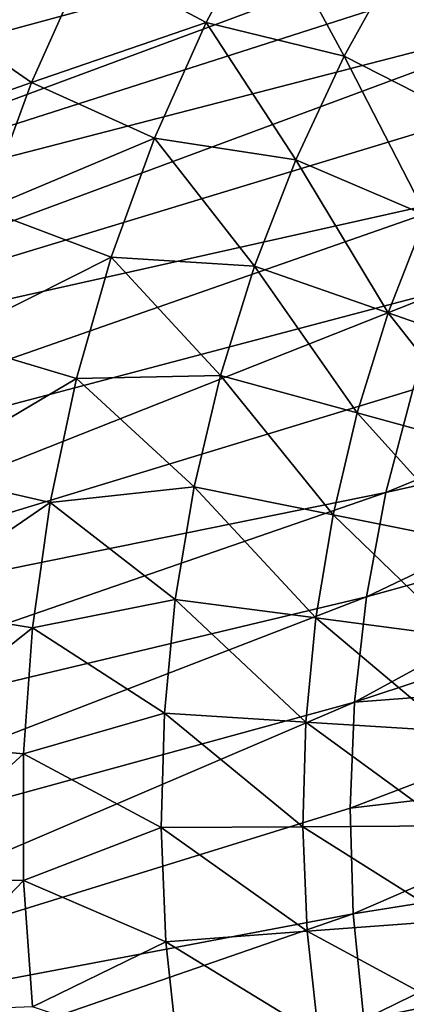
# Model space of a CAD drawing. Header units: millimetres. Extents: x -50 to 50, y -50 to 50.
# Tile 10 of 77: x -37.9 to -29.8, y -3.9 to 16.7. Entities that reach past the tile are written whole.
import ezdxf

# ---------------------------------------------------------------- set-up
doc = ezdxf.new("R2010")
doc.units = ezdxf.units.MM
doc.header["$LTSCALE"] = 65.185185
for name, color, linetype in [('36', 7, 'CONTINUOUS'), ('39', 7, 'CONTINUOUS'), ('45', 7, 'CONTINUOUS'), ('46', 7, 'CONTINUOUS')]:
    doc.layers.add(name, color=color, linetype=linetype)

msp = doc.modelspace()

# ---------------------------------------------------------------- linework, layer by layer
at = {"layer": '36', "color": 7, "linetype": 'CONTINUOUS'}
for points in [[(-29.967, 17.976, -8.941), (-28.67, 19.979, -8.941), (-27.429, 16.454, -10.409), (-29.967, 17.976, -8.941)], [(-34.005, 16.59, -7.344), (-36.491, 17.923, -5.622), (-32.766, 18.921, -7.344), (-34.005, 16.59, -7.344)], [(-34.005, 16.59, -7.344), (-32.766, 18.921, -7.344), (-31.123, 15.889, -8.941), (-34.005, 16.59, -7.344)], [(-31.123, 15.889, -8.941), (-32.766, 18.921, -7.344), (-29.967, 17.976, -8.941), (-31.123, 15.889, -8.941)], [(-37.649, 15.343, -5.622), (-39.955, 16.935, -3.778), (-36.491, 17.923, -5.622), (-37.649, 15.343, -5.622)], [(-37.649, 15.343, -5.622), (-36.491, 17.923, -5.622), (-34.005, 16.59, -7.344), (-37.649, 15.343, -5.622)], [(-31.123, 15.889, -8.941), (-29.967, 17.976, -8.941), (-28.488, 14.544, -10.409), (-31.123, 15.889, -8.941)], [(-28.488, 14.544, -10.409), (-29.967, 17.976, -8.941), (-27.429, 16.454, -10.409), (-28.488, 14.544, -10.409)], [(-41.02, 14.16, -3.778), (-39.955, 16.935, -3.778), (-37.649, 15.343, -5.622), (-41.02, 14.16, -3.778)], [(-35.08, 14.178, -7.344), (-37.649, 15.343, -5.622), (-34.005, 16.59, -7.344), (-35.08, 14.178, -7.344)], [(-35.08, 14.178, -7.344), (-34.005, 16.59, -7.344), (-32.135, 13.728, -8.941), (-35.08, 14.178, -7.344)], [(-32.135, 13.728, -8.941), (-34.005, 16.59, -7.344), (-31.123, 15.889, -8.941), (-32.135, 13.728, -8.941)], [(-32.135, 13.728, -8.941), (-31.123, 15.889, -8.941), (-29.414, 12.566, -10.409), (-32.135, 13.728, -8.941)], [(-29.414, 12.566, -10.409), (-31.123, 15.889, -8.941), (-28.488, 14.544, -10.409), (-29.414, 12.566, -10.409)], [(-38.624, 12.688, -5.622), (-41.02, 14.16, -3.778), (-37.649, 15.343, -5.622), (-38.624, 12.688, -5.622)], [(-38.624, 12.688, -5.622), (-37.649, 15.343, -5.622), (-35.08, 14.178, -7.344), (-38.624, 12.688, -5.622)], [(-35.983, 11.697, -7.344), (-38.624, 12.688, -5.622), (-35.08, 14.178, -7.344), (-35.983, 11.697, -7.344)], [(-35.983, 11.697, -7.344), (-35.08, 14.178, -7.344), (-32.997, 11.504, -8.941), (-35.983, 11.697, -7.344)], [(-32.997, 11.504, -8.941), (-35.08, 14.178, -7.344), (-32.135, 13.728, -8.941), (-32.997, 11.504, -8.941)], [(-32.997, 11.504, -8.941), (-32.135, 13.728, -8.941), (-30.203, 10.53, -10.409), (-32.997, 11.504, -8.941)], [(-30.203, 10.53, -10.409), (-32.135, 13.728, -8.941), (-29.414, 12.566, -10.409), (-30.203, 10.53, -10.409)], [(-39.413, 9.972, -5.622), (-38.624, 12.688, -5.622), (-35.983, 11.697, -7.344), (-39.413, 9.972, -5.622)], [(-30.203, 10.53, -10.409), (-29.414, 12.566, -10.409), (-27.351, 9.535, -11.747), (-30.203, 10.53, -10.409)], [(-36.711, 9.159, -7.344), (-39.413, 9.972, -5.622), (-35.983, 11.697, -7.344), (-36.711, 9.159, -7.344)], [(-36.711, 9.159, -7.344), (-35.983, 11.697, -7.344), (-33.705, 9.225, -8.941), (-36.711, 9.159, -7.344)], [(-33.705, 9.225, -8.941), (-35.983, 11.697, -7.344), (-32.997, 11.504, -8.941), (-33.705, 9.225, -8.941)], [(-33.705, 9.225, -8.941), (-32.997, 11.504, -8.941), (-30.851, 8.444, -10.409), (-33.705, 9.225, -8.941)], [(-30.851, 8.444, -10.409), (-32.997, 11.504, -8.941), (-30.203, 10.53, -10.409), (-30.851, 8.444, -10.409)], [(-30.851, 8.444, -10.409), (-30.203, 10.53, -10.409), (-27.937, 7.647, -11.747), (-30.851, 8.444, -10.409)], [(-27.937, 7.647, -11.747), (-30.203, 10.53, -10.409), (-27.351, 9.535, -11.747), (-27.937, 7.647, -11.747)], [(-40.011, 7.208, -5.622), (-39.413, 9.972, -5.622), (-36.711, 9.159, -7.344), (-40.011, 7.208, -5.622)], [(-37.26, 6.576, -7.344), (-40.011, 7.208, -5.622), (-36.711, 9.159, -7.344), (-37.26, 6.576, -7.344)], [(-37.26, 6.576, -7.344), (-36.711, 9.159, -7.344), (-34.256, 6.904, -8.941), (-37.26, 6.576, -7.344)], [(-34.256, 6.904, -8.941), (-36.711, 9.159, -7.344), (-33.705, 9.225, -8.941), (-34.256, 6.904, -8.941)], [(-34.256, 6.904, -8.941), (-33.705, 9.225, -8.941), (-31.355, 6.319, -10.409), (-34.256, 6.904, -8.941)], [(-31.355, 6.319, -10.409), (-33.705, 9.225, -8.941), (-30.851, 8.444, -10.409), (-31.355, 6.319, -10.409)], [(-31.355, 6.319, -10.409), (-30.851, 8.444, -10.409), (-28.394, 5.723, -11.747), (-31.355, 6.319, -10.409)], [(-28.394, 5.723, -11.747), (-30.851, 8.444, -10.409), (-27.937, 7.647, -11.747), (-28.394, 5.723, -11.747)], [(-40.415, 4.409, -5.622), (-40.011, 7.208, -5.622), (-37.26, 6.576, -7.344), (-40.415, 4.409, -5.622)], [(-34.647, 4.55, -8.941), (-37.26, 6.576, -7.344), (-34.256, 6.904, -8.941), (-34.647, 4.55, -8.941)], [(-34.647, 4.55, -8.941), (-34.256, 6.904, -8.941), (-31.713, 4.165, -10.409), (-34.647, 4.55, -8.941)], [(-31.713, 4.165, -10.409), (-34.256, 6.904, -8.941), (-31.355, 6.319, -10.409), (-31.713, 4.165, -10.409)], [(-37.628, 3.961, -7.344), (-40.415, 4.409, -5.622), (-37.26, 6.576, -7.344), (-37.628, 3.961, -7.344)], [(-37.628, 3.961, -7.344), (-37.26, 6.576, -7.344), (-34.647, 4.55, -8.941), (-37.628, 3.961, -7.344)], [(-31.713, 4.165, -10.409), (-31.355, 6.319, -10.409), (-28.718, 3.772, -11.747), (-31.713, 4.165, -10.409)], [(-28.718, 3.772, -11.747), (-31.355, 6.319, -10.409), (-28.394, 5.723, -11.747), (-28.718, 3.772, -11.747)], [(-34.876, 2.175, -8.941), (-37.628, 3.961, -7.344), (-34.647, 4.55, -8.941), (-34.876, 2.175, -8.941)], [(-34.876, 2.175, -8.941), (-34.647, 4.55, -8.941), (-31.923, 1.991, -10.409), (-34.876, 2.175, -8.941)], [(-31.923, 1.991, -10.409), (-34.647, 4.55, -8.941), (-31.713, 4.165, -10.409), (-31.923, 1.991, -10.409)], [(-40.623, 1.588, -5.622), (-40.415, 4.409, -5.622), (-37.628, 3.961, -7.344), (-40.623, 1.588, -5.622)], [(-31.923, 1.991, -10.409), (-31.713, 4.165, -10.409), (-28.908, 1.804, -11.747), (-31.923, 1.991, -10.409)], [(-28.908, 1.804, -11.747), (-31.713, 4.165, -10.409), (-28.718, 3.772, -11.747), (-28.908, 1.804, -11.747)], [(-37.812, 1.327, -7.344), (-40.623, 1.588, -5.622), (-37.628, 3.961, -7.344), (-37.812, 1.327, -7.344)], [(-37.812, 1.327, -7.344), (-37.628, 3.961, -7.344), (-34.876, 2.175, -8.941), (-37.812, 1.327, -7.344)], [(-34.943, -0.21, -8.941), (-37.812, 1.327, -7.344), (-34.876, 2.175, -8.941), (-34.943, -0.21, -8.941)], [(-34.943, -0.21, -8.941), (-34.876, 2.175, -8.941), (-31.984, -0.192, -10.409), (-34.943, -0.21, -8.941)], [(-31.984, -0.192, -10.409), (-34.876, 2.175, -8.941), (-31.923, 1.991, -10.409), (-31.984, -0.192, -10.409)], [(-31.984, -0.192, -10.409), (-31.923, 1.991, -10.409), (-28.964, -0.173, -11.747), (-31.984, -0.192, -10.409)], [(-28.964, -0.173, -11.747), (-31.923, 1.991, -10.409), (-28.908, 1.804, -11.747), (-28.964, -0.173, -11.747)], [(-40.635, -1.24, -5.622), (-40.623, 1.588, -5.622), (-37.812, 1.327, -7.344), (-40.635, -1.24, -5.622)], [(-37.813, -1.313, -7.344), (-40.635, -1.24, -5.622), (-37.812, 1.327, -7.344), (-37.813, -1.313, -7.344)], [(-37.813, -1.313, -7.344), (-37.812, 1.327, -7.344), (-34.943, -0.21, -8.941), (-37.813, -1.313, -7.344)], [(-31.897, -2.374, -10.409), (-34.943, -0.21, -8.941), (-31.984, -0.192, -10.409), (-31.897, -2.374, -10.409)], [(-28.884, -2.149, -11.747), (-31.984, -0.192, -10.409), (-28.964, -0.173, -11.747), (-28.884, -2.149, -11.747)], [(-31.897, -2.374, -10.409), (-31.984, -0.192, -10.409), (-28.884, -2.149, -11.747), (-31.897, -2.374, -10.409)], [(-34.847, -2.594, -8.941), (-37.813, -1.313, -7.344), (-34.943, -0.21, -8.941), (-34.847, -2.594, -8.941)], [(-34.847, -2.594, -8.941), (-34.943, -0.21, -8.941), (-31.897, -2.374, -10.409), (-34.847, -2.594, -8.941)], [(-40.451, -4.062, -5.622), (-40.635, -1.24, -5.622), (-37.813, -1.313, -7.344), (-40.451, -4.062, -5.622)], [(-37.629, -3.947, -7.344), (-40.451, -4.062, -5.622), (-37.813, -1.313, -7.344), (-37.629, -3.947, -7.344)], [(-37.629, -3.947, -7.344), (-37.813, -1.313, -7.344), (-34.847, -2.594, -8.941), (-37.629, -3.947, -7.344)], [(-28.67, -4.115, -11.747), (-31.897, -2.374, -10.409), (-28.884, -2.149, -11.747), (-28.67, -4.115, -11.747)], [(-31.66, -4.545, -10.409), (-34.847, -2.594, -8.941), (-31.897, -2.374, -10.409), (-31.66, -4.545, -10.409)], [(-31.66, -4.545, -10.409), (-31.897, -2.374, -10.409), (-28.67, -4.115, -11.747), (-31.66, -4.545, -10.409)], [(-34.589, -4.965, -8.941), (-37.629, -3.947, -7.344), (-34.847, -2.594, -8.941), (-34.589, -4.965, -8.941)], [(-34.589, -4.965, -8.941), (-34.847, -2.594, -8.941), (-31.66, -4.545, -10.409), (-34.589, -4.965, -8.941)]]:
    msp.add_3dface(points, dxfattribs=at)
at = {"layer": '39', "color": 7, "linetype": 'CONTINUOUS'}
for points in [[(-10.651, 29.116, 4.5), (-46.893, 16.476, 4.5), (-12.701, 28.282, 4.5), (-10.651, 29.116, 4.5)], [(-45.896, 19.079, 4.5), (-46.893, 16.476, 4.5), (-10.651, 29.116, 4.5), (-45.896, 19.079, 4.5)], [(-12.701, 28.282, 4.5), (-46.893, 16.476, 4.5), (-14.686, 27.304, 4.5), (-12.701, 28.282, 4.5)], [(-14.686, 27.304, 4.5), (-46.893, 16.476, 4.5), (-16.597, 26.187, 4.5), (-14.686, 27.304, 4.5)], [(-16.597, 26.187, 4.5), (-46.893, 16.476, 4.5), (-18.422, 24.937, 4.5), (-16.597, 26.187, 4.5)], [(-18.422, 24.937, 4.5), (-46.893, 16.476, 4.5), (-20.154, 23.559, 4.5), (-18.422, 24.937, 4.5)], [(-46.893, 16.476, 4.5), (-47.743, 13.821, 4.5), (-20.154, 23.559, 4.5), (-46.893, 16.476, 4.5)], [(-20.154, 23.559, 4.5), (-47.743, 13.821, 4.5), (-21.783, 22.062, 4.5), (-20.154, 23.559, 4.5)], [(-21.783, 22.062, 4.5), (-47.743, 13.821, 4.5), (-23.302, 20.452, 4.5), (-21.783, 22.062, 4.5)], [(-23.302, 20.452, 4.5), (-48.443, 11.122, 4.5), (-24.701, 18.737, 4.5), (-23.302, 20.452, 4.5)], [(-47.743, 13.821, 4.5), (-48.443, 11.122, 4.5), (-23.302, 20.452, 4.5), (-47.743, 13.821, 4.5)], [(-24.701, 18.737, 4.5), (-48.443, 11.122, 4.5), (-25.975, 16.928, 4.5), (-24.701, 18.737, 4.5)], [(-25.975, 16.928, 4.5), (-48.99, 8.389, 4.5), (-27.116, 15.032, 4.5), (-25.975, 16.928, 4.5)], [(-48.443, 11.122, 4.5), (-48.99, 8.389, 4.5), (-25.975, 16.928, 4.5), (-48.443, 11.122, 4.5)], [(-27.116, 15.032, 4.5), (-48.99, 8.389, 4.5), (-28.119, 13.059, 4.5), (-27.116, 15.032, 4.5)], [(-28.119, 13.059, 4.5), (-49.383, 5.629, 4.5), (-28.979, 11.02, 4.5), (-28.119, 13.059, 4.5)], [(-48.99, 8.389, 4.5), (-49.383, 5.629, 4.5), (-28.119, 13.059, 4.5), (-48.99, 8.389, 4.5)], [(-49.383, 5.629, 4.5), (-49.621, 2.851, 4.5), (-28.979, 11.02, 4.5), (-49.383, 5.629, 4.5)], [(-28.979, 11.02, 4.5), (-49.621, 2.851, 4.5), (-29.691, 8.925, 4.5), (-28.979, 11.02, 4.5)], [(-29.691, 8.925, 4.5), (-49.621, 2.851, 4.5), (-30.252, 6.784, 4.5), (-29.691, 8.925, 4.5)], [(-49.621, 2.851, 4.5), (-49.703, 0.065, 4.5), (-30.252, 6.784, 4.5), (-49.621, 2.851, 4.5)], [(-30.252, 6.784, 4.5), (-49.703, 0.065, 4.5), (-30.658, 4.609, 4.5), (-30.252, 6.784, 4.5)], [(-49.703, 0.065, 4.5), (-49.628, -2.722, 4.5), (-30.658, 4.609, 4.5), (-49.703, 0.065, 4.5)], [(-30.658, 4.609, 4.5), (-49.628, -2.722, 4.5), (-30.909, 2.41, 4.5), (-30.658, 4.609, 4.5)], [(-49.628, -2.722, 4.5), (-49.397, -5.5, 4.5), (-30.909, 2.41, 4.5), (-49.628, -2.722, 4.5)], [(-30.909, 2.41, 4.5), (-49.397, -5.5, 4.5), (-31.002, 0.199, 4.5), (-30.909, 2.41, 4.5)], [(-31.002, 0.199, 4.5), (-49.397, -5.5, 4.5), (-30.937, -2.013, 4.5), (-31.002, 0.199, 4.5)], [(-49.397, -5.5, 4.5), (-49.011, -8.261, 4.5), (-30.937, -2.013, 4.5), (-49.397, -5.5, 4.5)], [(-30.937, -2.013, 4.5), (-49.011, -8.261, 4.5), (-30.714, -4.214, 4.5), (-30.937, -2.013, 4.5)]]:
    msp.add_3dface(points, dxfattribs=at)
at = {"layer": '45', "color": 7, "linetype": 'CONTINUOUS'}
for points in [[(-29.691, 8.925, 4.5), (-30.252, 6.784, 4.5), (-29.691, 8.925), (-29.691, 8.925, 4.5)], [(-29.691, 8.925), (-30.252, 6.784, 4.5), (-30.252, 6.784), (-29.691, 8.925)], [(-30.252, 6.784, 4.5), (-30.658, 4.609, 4.5), (-30.252, 6.784), (-30.252, 6.784, 4.5)], [(-30.252, 6.784), (-30.658, 4.609, 4.5), (-30.658, 4.609), (-30.252, 6.784)], [(-30.658, 4.609), (-30.909, 2.41, 4.5), (-30.909, 2.41), (-30.658, 4.609)], [(-30.658, 4.609, 4.5), (-30.909, 2.41, 4.5), (-30.658, 4.609), (-30.658, 4.609, 4.5)], [(-30.909, 2.41), (-31.002, 0.199, 4.5), (-31.002, 0.199), (-30.909, 2.41)], [(-30.909, 2.41, 4.5), (-31.002, 0.199, 4.5), (-30.909, 2.41), (-30.909, 2.41, 4.5)], [(-31.002, 0.199), (-30.937, -2.013, 4.5), (-30.937, -2.013), (-31.002, 0.199)], [(-31.002, 0.199, 4.5), (-30.937, -2.013, 4.5), (-31.002, 0.199), (-31.002, 0.199, 4.5)], [(-30.937, -2.013), (-30.714, -4.214, 4.5), (-30.714, -4.214), (-30.937, -2.013)], [(-30.937, -2.013, 4.5), (-30.714, -4.214, 4.5), (-30.937, -2.013), (-30.937, -2.013, 4.5)]]:
    msp.add_3dface(points, dxfattribs=at)
at = {"layer": '46', "color": 7, "linetype": 'CONTINUOUS'}
for points in [[(-29.691, 8.925), (-30.252, 6.784), (-21.613, 10.328), (-29.691, 8.925)], [(-21.613, 10.328), (-30.252, 6.784), (-22.373, 8.555), (-21.613, 10.328)], [(-30.252, 6.784), (-30.658, 4.609), (-22.373, 8.555), (-30.252, 6.784)], [(-22.373, 8.555), (-30.658, 4.609), (-22.989, 6.727), (-22.373, 8.555)], [(-30.658, 4.609), (-30.909, 2.41), (-22.989, 6.727), (-30.658, 4.609)], [(-22.989, 6.727), (-30.909, 2.41), (-23.456, 4.856), (-22.989, 6.727)], [(-23.456, 4.856), (-30.909, 2.41), (-23.77, 2.953), (-23.456, 4.856)], [(-30.909, 2.41), (-31.002, 0.199), (-23.77, 2.953), (-30.909, 2.41)], [(-23.77, 2.953), (-31.002, 0.199), (-23.93, 1.031), (-23.77, 2.953)], [(-31.002, 0.199), (-30.937, -2.013), (-23.93, 1.031), (-31.002, 0.199)], [(-23.93, 1.031), (-30.937, -2.013), (-23.936, -0.898), (-23.93, 1.031)], [(-30.937, -2.013), (-30.714, -4.214), (-23.936, -0.898), (-30.937, -2.013)], [(-23.936, -0.898), (-30.714, -4.214), (-23.786, -2.821), (-23.936, -0.898)], [(-30.714, -4.214), (-30.335, -6.395), (-23.786, -2.821), (-30.714, -4.214)], [(-23.786, -2.821), (-30.335, -6.395), (-23.481, -4.725), (-23.786, -2.821)]]:
    msp.add_3dface(points, dxfattribs=at)

doc.saveas('drawing.dxf')
